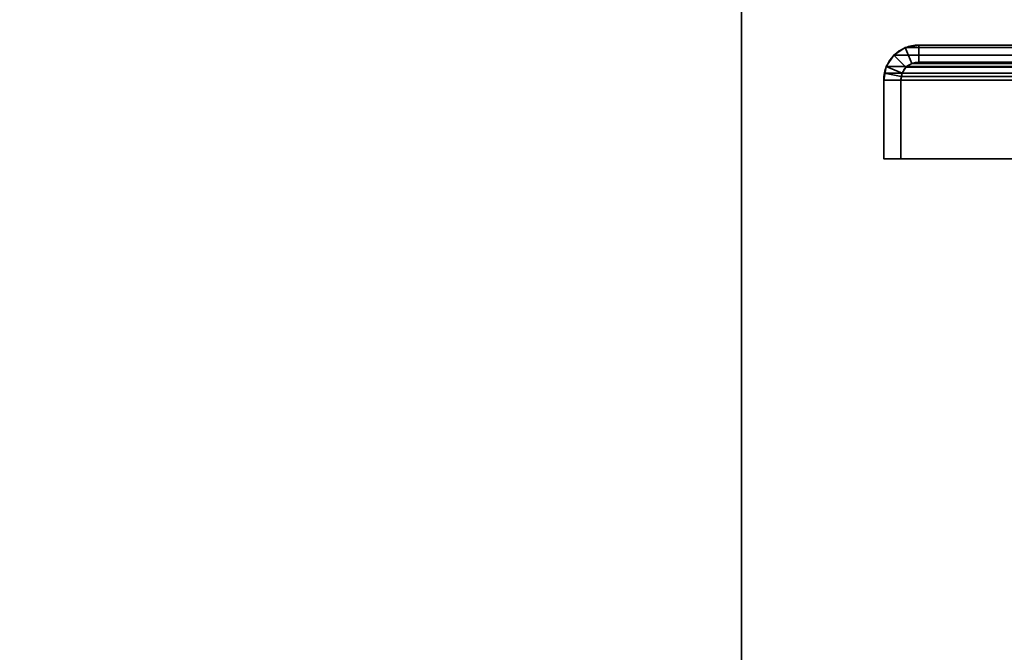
# Model space of a CAD drawing. Header units: millimetres. Extents: x -503 to 6703, y -110 to 193.
# Tile 14 of 256: x -416 to -329, y 27 to 82. Entities that reach past the tile are written whole.
import ezdxf

# ---------------------------------------------------------------- set-up
doc = ezdxf.new("R2010")
doc.units = ezdxf.units.MM
doc.layers.add('151', color=7, linetype='Continuous', true_color=0xffffff)

# ---------------------------------------------------------------- blocks, each defined once
blk = doc.blocks.new('UG_SURFACE_001')
at = {"layer": '151', "color": 252, "linetype": 'Continuous', "lineweight": 35}
for points in [[(-502.5, -14, -7.75), (-502.5, 174.4, -7.75), (-352.5, 174.4, -7.75), (-352.5, -14, -7.75)], [(502.5, -14, 2212.25), (502.5, 174.4, 2212.25), (-502.5, 174.4, 2212.25), (-502.5, -14, 2212.25)], [(-352.5, -14, -7.75), (-352.5, 174.4, -7.75), (-352.5, 174.4, 2062.25), (-352.5, -14, 2062.25)], [(-352.5, -14, 2062.25), (-352.5, 174.4, 2062.25), (352.5, 174.4, 2062.25), (352.5, -14, 2062.25)]]:
    blk.add_3dface(points, dxfattribs=at)
blk = doc.blocks.new('UG_SURFACE_066')
at = {"layer": '151', "color": 252, "linetype": 'Continuous', "lineweight": 35}
for points in [[(-338.099, 79.766, 2045.349), (-338.099, 79.766, -7.75), (-339.098, 79.098, -7.75), (-339.098, 79.098, 2046.348)], [(-338.099, 79.766, 2045.349), (-339.098, 79.098, 2046.348), (-338.037, 78.037, 2045.287), (-337.525, 78.38, 2044.775)], [(-339.098, 79.098, -7.75), (-338.099, 79.766, -7.75), (-337.525, 78.38, -7.75), (-338.037, 78.037, -7.75)], [(-336.92, 80, 2044.17), (-336.92, 80, -7.75), (-338.099, 79.766, -7.75), (-338.099, 79.766, 2045.349)], [(-336.92, 80, 2044.17), (-338.099, 79.766, 2045.349), (-337.525, 78.38, 2044.775), (-336.92, 78.5, 2044.17)], [(-336.92, 78.5, -7.75), (-337.525, 78.38, -7.75), (-338.099, 79.766, -7.75), (-336.92, 80, -7.75)], [(-316.08, 80, 2023.33), (-316.08, 80, -7.75), (-336.92, 80, -7.75), (-336.92, 80, 2044.17)], [(-316.08, 80, 2023.33), (-336.92, 80, 2044.17), (-336.92, 78.5, 2044.17), (-316.08, 78.5, 2023.33)], [(-316.08, 78.5, -7.75), (-336.92, 78.5, -7.75), (-336.92, 80, -7.75), (-316.08, 80, -7.75)], [(-339.098, 79.098, 2046.348), (-339.098, 79.098, -7.75), (-339.766, 78.099, -7.75), (-339.766, 78.099, 2047.016)], [(-338.38, 77.525, 2045.63), (-338.037, 78.037, 2045.287), (-339.098, 79.098, 2046.348), (-339.766, 78.099, 2047.016)], [(-339.766, 78.099, -7.75), (-339.098, 79.098, -7.75), (-338.037, 78.037, -7.75), (-338.38, 77.525, -7.75)], [(-340, 76.92, -7.75), (-339.941, 77.521, 2047.191), (-339.766, 78.099, 2047.016)], [(-339.766, 78.099, 2047.016), (-339.766, 78.099, -7.75), (-340, 76.92, -7.75)], [(-340, 76.92, -7.75), (-339.766, 78.099, -7.75), (-338.38, 77.525, -7.75), (-338.5, 76.92, -7.75)], [(-338.47, 77.228, 2045.72), (-338.38, 77.525, 2045.63), (-339.766, 78.099, 2047.016), (-339.941, 77.521, 2047.191)], [(-338.38, 77.525, 2045.63), (-338.38, 77.525, -7.75), (-338.037, 78.037, -7.75), (-338.037, 78.037, 2045.287)], [(-338.037, 78.037, 2045.287), (-338.037, 78.037, -7.75), (-337.525, 78.38, -7.75), (-337.525, 78.38, 2044.775)], [(-337.525, 78.38, 2044.775), (-337.525, 78.38, -7.75), (-336.92, 78.5, -7.75), (-336.92, 78.5, 2044.17)], [(-316.08, 78.5, 2023.33), (-336.92, 78.5, 2044.17), (-336.92, 78.5, -7.75), (-316.08, 78.5, -7.75)], [(-340, 76.92, -7.75), (-340, 76.92, 2047.25), (-339.941, 77.521, 2047.191)], [(-338.5, 76.92, 2045.75), (-338.47, 77.228, 2045.72), (-339.941, 77.521, 2047.191), (-340, 76.92, 2047.25)], [(-338.5, 76.92, -7.75), (-338.38, 77.525, -7.75), (-338.38, 77.525, 2045.63)], [(-338.38, 77.525, 2045.63), (-338.47, 77.228, 2045.72), (-338.5, 76.92, -7.75)], [(-338.47, 77.228, 2045.72), (-338.5, 76.92, 2045.75), (-338.5, 76.92, -7.75)], [(-340, 76.92, 2047.25), (-340, 76.92, -7.75), (-340, 70, -7.75), (-340, 70, 2047.25)], [(-340, 76.92, 2047.25), (-340, 70, 2047.25), (-338.5, 70, 2045.75), (-338.5, 76.92, 2045.75)], [(-338.5, 76.92, -7.75), (-338.5, 70, -7.75), (-340, 70, -7.75), (-340, 76.92, -7.75)], [(-338.5, 76.92, 2045.75), (-338.5, 70, 2045.75), (-338.5, 70, -7.75), (-338.5, 76.92, -7.75)], [(-338.5, 70, 2045.75), (-340, 70, 2047.25), (-340, 70, -7.75), (-338.5, 70, -7.75)]]:
    blk.add_3dface(points, dxfattribs=at)
blk = doc.blocks.new('UG_SURFACE_067')
at = {"layer": '151', "color": 252, "linetype": 'Continuous', "lineweight": 35}
for points in [[(-338.099, 79.766, 2045.349), (-338.099, 79.766, -7.75), (-339.098, 79.098, -7.75), (-339.098, 79.098, 2046.348)], [(-338.099, 79.766, 2045.349), (-339.098, 79.098, 2046.348), (-338.037, 78.037, 2045.287), (-337.525, 78.38, 2044.775)], [(-339.098, 79.098, -7.75), (-338.099, 79.766, -7.75), (-337.525, 78.38, -7.75), (-338.037, 78.037, -7.75)], [(-336.92, 80, 2044.17), (-336.92, 80, -7.75), (-338.099, 79.766, -7.75), (-338.099, 79.766, 2045.349)], [(-336.92, 80, 2044.17), (-338.099, 79.766, 2045.349), (-337.525, 78.38, 2044.775), (-336.92, 78.5, 2044.17)], [(-336.92, 78.5, -7.75), (-337.525, 78.38, -7.75), (-338.099, 79.766, -7.75), (-336.92, 80, -7.75)], [(-316.08, 80, 2023.33), (-316.08, 80, -7.75), (-336.92, 80, -7.75), (-336.92, 80, 2044.17)], [(-316.08, 80, 2023.33), (-336.92, 80, 2044.17), (-336.92, 78.5, 2044.17), (-316.08, 78.5, 2023.33)], [(-316.08, 78.5, -7.75), (-336.92, 78.5, -7.75), (-336.92, 80, -7.75), (-316.08, 80, -7.75)], [(-339.098, 79.098, 2046.348), (-339.098, 79.098, -7.75), (-339.766, 78.099, -7.75), (-339.766, 78.099, 2047.016)], [(-338.38, 77.525, 2045.63), (-338.037, 78.037, 2045.287), (-339.098, 79.098, 2046.348), (-339.766, 78.099, 2047.016)], [(-339.766, 78.099, -7.75), (-339.098, 79.098, -7.75), (-338.037, 78.037, -7.75), (-338.38, 77.525, -7.75)], [(-340, 76.92, -7.75), (-339.941, 77.521, 2047.191), (-339.766, 78.099, 2047.016)], [(-339.766, 78.099, 2047.016), (-339.766, 78.099, -7.75), (-340, 76.92, -7.75)], [(-340, 76.92, -7.75), (-339.766, 78.099, -7.75), (-338.38, 77.525, -7.75), (-338.5, 76.92, -7.75)], [(-338.47, 77.228, 2045.72), (-338.38, 77.525, 2045.63), (-339.766, 78.099, 2047.016), (-339.941, 77.521, 2047.191)], [(-338.38, 77.525, 2045.63), (-338.38, 77.525, -7.75), (-338.037, 78.037, -7.75), (-338.037, 78.037, 2045.287)], [(-338.037, 78.037, 2045.287), (-338.037, 78.037, -7.75), (-337.525, 78.38, -7.75), (-337.525, 78.38, 2044.775)], [(-337.525, 78.38, 2044.775), (-337.525, 78.38, -7.75), (-336.92, 78.5, -7.75), (-336.92, 78.5, 2044.17)], [(-316.08, 78.5, 2023.33), (-336.92, 78.5, 2044.17), (-336.92, 78.5, -7.75), (-316.08, 78.5, -7.75)], [(-340, 76.92, -7.75), (-340, 76.92, 2047.25), (-339.941, 77.521, 2047.191)], [(-338.5, 76.92, 2045.75), (-338.47, 77.228, 2045.72), (-339.941, 77.521, 2047.191), (-340, 76.92, 2047.25)], [(-338.5, 76.92, -7.75), (-338.38, 77.525, -7.75), (-338.38, 77.525, 2045.63)], [(-338.38, 77.525, 2045.63), (-338.47, 77.228, 2045.72), (-338.5, 76.92, -7.75)], [(-338.47, 77.228, 2045.72), (-338.5, 76.92, 2045.75), (-338.5, 76.92, -7.75)], [(-340, 76.92, 2047.25), (-340, 76.92, -7.75), (-340, 70, -7.75), (-340, 70, 2047.25)], [(-340, 76.92, 2047.25), (-340, 70, 2047.25), (-338.5, 70, 2045.75), (-338.5, 76.92, 2045.75)], [(-338.5, 76.92, -7.75), (-338.5, 70, -7.75), (-340, 70, -7.75), (-340, 76.92, -7.75)], [(-338.5, 76.92, 2045.75), (-338.5, 70, 2045.75), (-338.5, 70, -7.75), (-338.5, 76.92, -7.75)], [(-338.5, 70, 2045.75), (-340, 70, 2047.25), (-340, 70, -7.75), (-338.5, 70, -7.75)]]:
    blk.add_3dface(points, dxfattribs=at)
blk = doc.blocks.new('UG_SURFACE_068')
at = {"layer": '151', "color": 252, "linetype": 'Continuous', "lineweight": 35}
for points in [[(-337.525, 78.38, 2044.775), (-338.037, 78.037, 2045.287), (-339.098, 79.098, 2046.348), (-338.099, 79.766, 2045.349)], [(338.099, 79.766, 2045.349), (-338.099, 79.766, 2045.349), (-339.098, 79.098, 2046.348), (339.098, 79.098, 2046.348)], [(-336.92, 78.5, 2044.17), (-337.525, 78.38, 2044.775), (-338.099, 79.766, 2045.349), (-336.92, 80, 2044.17)], [(336.92, 80, 2044.17), (-336.92, 80, 2044.17), (-338.099, 79.766, 2045.349), (338.099, 79.766, 2045.349)], [(-336.92, 80, 2044.17), (-316.08, 80, 2023.33), (-316.08, 78.5, 2023.33), (-336.92, 78.5, 2044.17)], [(-316.08, 80, 2023.33), (-336.92, 80, 2044.17), (336.92, 80, 2044.17), (316.08, 80, 2023.33)], [(-339.766, 78.099, 2047.016), (-339.098, 79.098, 2046.348), (-338.037, 78.037, 2045.287), (-338.38, 77.525, 2045.63)], [(339.098, 79.098, 2046.348), (-339.098, 79.098, 2046.348), (-339.766, 78.099, 2047.016), (339.766, 78.099, 2047.016)], [(-339.941, 77.521, 2047.191), (-339.766, 78.099, 2047.016), (-338.38, 77.525, 2045.63), (-338.47, 77.228, 2045.72)], [(339.941, 77.521, 2047.191), (339.766, 78.099, 2047.016), (-339.766, 78.099, 2047.016), (-339.941, 77.521, 2047.191)], [(338.38, 77.525, 2045.63), (-338.38, 77.525, 2045.63), (-338.037, 78.037, 2045.287), (338.037, 78.037, 2045.287)], [(338.037, 78.037, 2045.287), (-338.037, 78.037, 2045.287), (-337.525, 78.38, 2044.775), (337.525, 78.38, 2044.775)], [(337.525, 78.38, 2044.775), (-337.525, 78.38, 2044.775), (-336.92, 78.5, 2044.17), (336.92, 78.5, 2044.17)], [(-316.08, 78.5, 2023.33), (316.08, 78.5, 2023.33), (336.92, 78.5, 2044.17), (-336.92, 78.5, 2044.17)], [(-340, 76.92, 2047.25), (-339.941, 77.521, 2047.191), (-338.47, 77.228, 2045.72), (-338.5, 76.92, 2045.75)], [(-339.941, 77.521, 2047.191), (-340, 76.92, 2047.25), (340, 76.92, 2047.25)], [(-339.941, 77.521, 2047.191), (340, 76.92, 2047.25), (339.941, 77.521, 2047.191)], [(338.47, 77.228, 2045.72), (-338.5, 76.92, 2045.75), (-338.47, 77.228, 2045.72)], [(338.47, 77.228, 2045.72), (338.5, 76.92, 2045.75), (-338.5, 76.92, 2045.75)], [(-338.47, 77.228, 2045.72), (-338.38, 77.525, 2045.63), (338.38, 77.525, 2045.63), (338.47, 77.228, 2045.72)], [(-338.5, 76.92, 2045.75), (-338.5, 70, 2045.75), (-340, 70, 2047.25), (-340, 76.92, 2047.25)], [(-340, 76.92, 2047.25), (-340, 70, 2047.25), (340, 70, 2047.25), (340, 76.92, 2047.25)], [(-338.5, 76.92, 2045.75), (338.5, 76.92, 2045.75), (338.5, 70, 2045.75), (-338.5, 70, 2045.75)], [(-338.5, 70, 2045.75), (338.5, 70, 2045.75), (340, 70, 2047.25), (-340, 70, 2047.25)]]:
    blk.add_3dface(points, dxfattribs=at)

msp = doc.modelspace()

# ---------------------------------------------------------------- linework, layer by layer
at = {"layer": '151', "color": 252, "linetype": 'Continuous', "lineweight": -3, "true_color": 0x939598}
for p, q in [((-352.5, -14, 2062.25), (-352.5, 174.4, 2062.25)), ((-352.5, 174.4, -7.75), (-352.5, -14, -7.75)), ((336.92, 80, 2044.17), (-336.92, 80, 2044.17)), ((-316.08, 80, 2023.33), (-336.92, 80, 2044.17)), ((-336.92, 80, 2044.17), (-336.92, 80, -7.75)), ((-336.92, 80, -7.75), (-316.08, 80, -7.75)), ((-336.92, 80, 2044.17), (-336.92, 80, -7.75)), ((-316.08, 80, 2023.33), (-336.92, 80, 2044.17)), ((-336.92, 80, -7.75), (-316.08, 80, -7.75)), ((-316.08, 80, 2023.33), (-336.92, 80, 2044.17)), ((-316.08, 78.5, 2023.33), (-336.92, 78.5, 2044.17)), ((-316.08, 78.5, 2023.33), (-336.92, 78.5, 2044.17)), ((-336.92, 78.5, 2044.17), (-336.92, 78.5, -7.75)), ((-316.08, 78.5, 2023.33), (-336.92, 78.5, 2044.17)), ((-336.92, 78.5, -7.75), (-316.08, 78.5, -7.75)), ((-336.92, 78.5, 2044.17), (-336.92, 78.5, -7.75)), ((-336.92, 78.5, -7.75), (-316.08, 78.5, -7.75)), ((336.92, 78.5, 2044.17), (-336.92, 78.5, 2044.17)), ((-340, 70, -7.75), (-340, 76.92, -7.75)), ((-340, 70, -7.75), (-340, 76.92, -7.75)), ((-340, 76.92, 2047.25), (-340, 70, 2047.25)), ((-340, 76.92, 2047.25), (-340, 70, 2047.25)), ((-340, 76.92, 2047.25), (-340, 76.92, -7.75)), ((340, 76.92, 2047.25), (-340, 76.92, 2047.25)), ((-340, 76.92, 2047.25), (-340, 70, 2047.25)), ((-340, 76.92, 2047.25), (-340, 76.92, -7.75)), ((-338.5, 76.92, 2045.75), (-338.5, 70, 2045.75)), ((-338.5, 76.92, 2045.75), (-338.5, 76.92, -7.75)), ((338.5, 76.92, 2045.75), (-338.5, 76.92, 2045.75)), ((-338.5, 70, -7.75), (-338.5, 76.92, -7.75)), ((-338.5, 76.92, 2045.75), (-338.5, 70, 2045.75)), ((-338.5, 70, -7.75), (-338.5, 76.92, -7.75)), ((-338.5, 76.92, 2045.75), (-338.5, 76.92, -7.75)), ((-338.5, 76.92, 2045.75), (-338.5, 70, 2045.75)), ((-340, 70, 2047.25), (-340, 70, -7.75)), ((-340, 70, -7.75), (-338.5, 70, -7.75)), ((340, 70, 2047.25), (-340, 70, 2047.25)), ((-338.5, 70, 2045.75), (-340, 70, 2047.25)), ((-340, 70, 2047.25), (-340, 70, -7.75)), ((-338.5, 70, 2045.75), (-340, 70, 2047.25)), ((-338.5, 70, 2045.75), (-340, 70, 2047.25)), ((-340, 70, -7.75), (-338.5, 70, -7.75)), ((-338.5, 70, 2045.75), (-338.5, 70, -7.75)), ((338.5, 70, 2045.75), (-338.5, 70, 2045.75)), ((-338.5, 70, 2045.75), (-338.5, 70, -7.75))]:
    msp.add_line(p, q, dxfattribs=at)
at = {"layer": '151', "color": 252, "linetype": 'Continuous', "lineweight": -3, "true_color": 0x939598, "extrusion": (0, 0, -1)}
for radius in [3.08, 3.08, 1.58, 1.58]:
    msp.add_arc((336.92, 76.92, 7.75), radius, 0, 90, dxfattribs=at)
at = {"layer": '151', "color": 252, "linetype": 'Continuous', "lineweight": -3, "true_color": 0x939598, "extrusion": (0.707107, 6.12323e-17, 0.707107)}
for major_axis in [(-3.08, 0, 3.08), (-3.08, 0, 3.08), (-3.08, 0, 3.08), (-1.58, 0, 1.58), (-1.58, 0, 1.58), (-1.58, 0, 1.58)]:
    msp.add_ellipse((-336.92, 76.92, 2044.17), major_axis=major_axis, ratio=0.707107, start_param=4.712389, end_param=6.283185, dxfattribs=at)

# ---------------------------------------------------------------- block references
at = {"layer": '151', "color": 252, "linetype": 'Continuous', "lineweight": -3, "true_color": 0x939598}
for name in ['UG_SURFACE_001', 'UG_SURFACE_066', 'UG_SURFACE_067', 'UG_SURFACE_068']:
    msp.add_blockref(name, (0, 0), dxfattribs=at)

doc.saveas('drawing.dxf')
